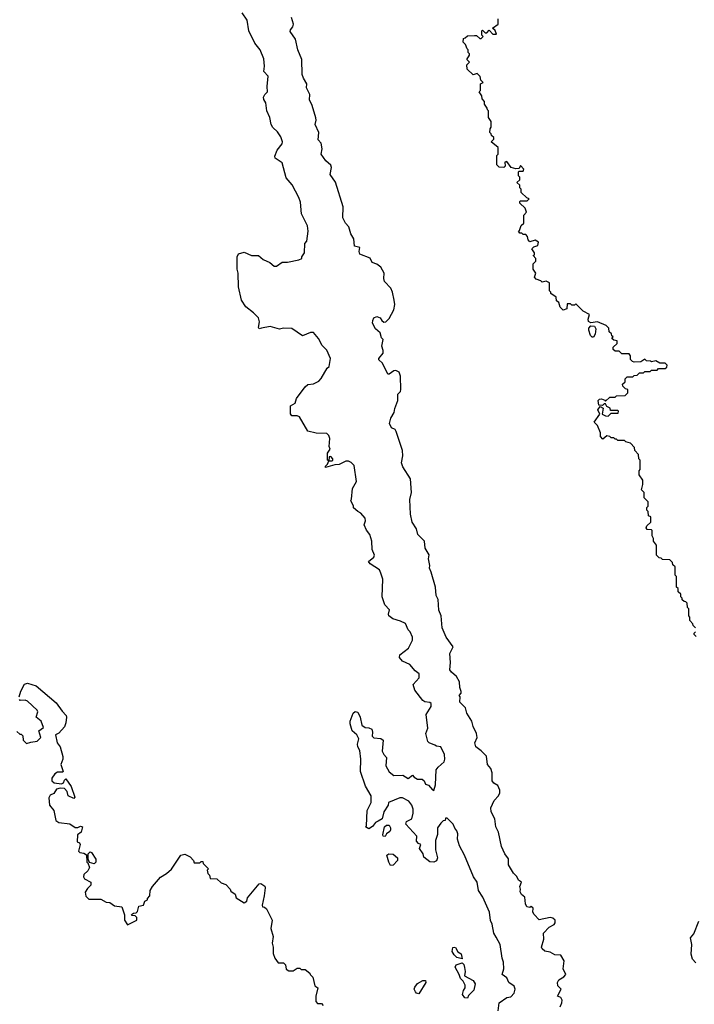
# Model space of a CAD drawing. Extents: x 2601477 to 2753313, y 449408 to 581029.
# Tile 59 of 203: x 2650395 to 2655380, y 460654 to 467928. Entities that reach past the tile are written whole.
import ezdxf

# ---------------------------------------------------------------- set-up
doc = ezdxf.new("R2010")
doc.units = 0

msp = doc.modelspace()

# ---------------------------------------------------------------- linework, layer by layer
at = {"layer": '0CON05XD'}
for points in [[(2653461.7, 462568.3), (2653420, 462585), (2653410, 462595), (2653397.5, 462655), (2653412, 462695), (2653400, 462795), (2653436.2, 462855), (2653436.2, 462875), (2653425, 462883.8), (2653389.5, 462889.5), (2653375, 462898.8), (2653314.2, 462975), (2653303.6, 463016.4), (2653347.5, 463065), (2653347.5, 463095), (2653318.3, 463118.3), (2653277.5, 463165), (2653225, 463190), (2653201.2, 463215), (2653204.1, 463235.9), (2653267.5, 463285), (2653297.5, 463345), (2653297.5, 463365), (2653280, 463405), (2653265, 463420), (2653246.4, 463466.4), (2653210, 463485), (2653152.3, 463502.3), (2653123.3, 463525), (2653120, 463535), (2653127, 463567), (2653092.5, 463605), (2653073.6, 463663.6), (2653077.5, 463795), (2653065, 463840), (2653053, 463863), (2652985, 463907.5), (2652972.5, 463925), (2653013, 463957), (2653017, 463973), (2653000, 464015), (2652996.1, 464076.1), (2652983.3, 464125), (2652957.5, 464157.5), (2652940, 464195), (2652950, 464225), (2652947.5, 464245), (2652915, 464282.5), (2652893.6, 464293.6), (2652862.5, 464322.5), (2652862.5, 464335), (2652842.5, 464375), (2652846.7, 464385), (2652853.3, 464465), (2652883, 464517), (2652867.5, 464635), (2652845, 464657.5), (2652825, 464667.5), (2652805, 464667.5), (2652755, 464642.5), (2652725, 464640), (2652655, 464620), (2652655, 464630), (2652670, 464645), (2652680, 464670), (2652705, 464670), (2652710, 464675), (2652710, 464685), (2652695, 464700), (2652681.7, 464698.3), (2652680, 464670), (2652670, 464675), (2652670, 464725), (2652690, 464755), (2652682.5, 464775), (2652687.5, 464835), (2652680, 464855), (2652665, 464870), (2652587, 464873), (2652525, 464887.5), (2652463, 464993), (2652445, 465002.5), (2652405, 465002.5), (2652397, 465017), (2652396.7, 465075), (2652430, 465095), (2652441.7, 465128.3), (2652504.2, 465215.8), (2652525, 465233.3), (2652565, 465237.5), (2652605, 465257.5), (2652623.6, 465276.4), (2652667, 465353), (2652682.5, 465365), (2652692.5, 465425), (2652665, 465487.5), (2652631.2, 465521.2), (2652603.6, 465573.6), (2652565, 465616.7), (2652543.6, 465616.4), (2652485, 465592.5), (2652405, 465647.5), (2652345, 465648.8), (2652315, 465642), (2652245, 465662.5), (2652181.7, 465648.3), (2652165, 465643.3), (2652160, 465655), (2652167.5, 465695), (2652160, 465725), (2652123, 465763), (2652066.1, 465806.1), (2652033.1, 465855), (2652012.9, 465955), (2652010, 466055), (2652002.5, 466085), (2652002.5, 466175), (2652012.3, 466197.7), (2652055, 466210), (2652107, 466187), (2652160, 466185), (2652195, 466157.5), (2652244.1, 466134.1), (2652275, 466107.5), (2652291.7, 466108.3), (2652335, 466136.2), (2652375, 466136.7), (2652457, 466153), (2652480, 466165), (2652480, 466175), (2652500, 466205), (2652502.5, 466275), (2652517, 466293), (2652526.7, 466365), (2652522.5, 466405), (2652477.5, 466495), (2652469.3, 466579.3), (2652456.7, 466615), (2652408.3, 466708.3), (2652365, 466760), (2652335, 466870), (2652282.5, 466905), (2652280.7, 466919.3), (2652297.5, 466965), (2652335, 467010), (2652336.7, 467025), (2652323.9, 467063.9), (2652300.7, 467100.7), (2652265, 467132.5), (2652253.3, 467155), (2652243.8, 467205), (2652222, 467255), (2652214.2, 467314.2), (2652199.2, 467339.2), (2652197.5, 467355), (2652205.7, 467374.3), (2652227.5, 467395), (2652224, 467435), (2652231.7, 467511.7), (2652198, 467545), (2652204.2, 467585), (2652198.3, 467638.3), (2652172, 467705), (2652133.8, 467755), (2652088.8, 467845), (2652075.9, 467925.9), (2652039.3, 467979.3)], [(2654388.8, 460635), (2654402.5, 460665), (2654403.3, 460685), (2654393, 460703), (2654370, 460715), (2654397.5, 460765), (2654371.2, 460791.2), (2654370, 460815), (2654380, 460835), (2654415, 460856.7), (2654430, 460875), (2654411.2, 460915), (2654417.5, 460975), (2654395, 461016.2), (2654350.3, 461020.3), (2654315, 461038.8), (2654275, 461046.7), (2654255, 461062.5), (2654250, 461075), (2654267.5, 461135), (2654265, 461180), (2654307, 461223), (2654345, 461242.5), (2654353.3, 461255), (2654352.5, 461275), (2654335, 461290), (2654315.8, 461295.8), (2654235, 461277.5), (2654196.4, 461316.4), (2654187.5, 461335), (2654190, 461365), (2654175, 461377.5), (2654165, 461370), (2654142.5, 461375), (2654132.5, 461395), (2654127.5, 461445), (2654102.5, 461465), (2654093.9, 461483.9), (2654096.7, 461505), (2654090, 461525), (2654102.5, 461555), (2654080, 461570), (2654068.3, 461598.3), (2654045, 461622.5), (2654006.7, 461685), (2654008, 461728), (2653980, 461765), (2653955, 461820), (2653932.5, 461925), (2653912.5, 461965), (2653906.7, 462025), (2653880, 462075), (2653877.5, 462105), (2653901.7, 462158.3), (2653932.5, 462195), (2653942.5, 462215), (2653942.5, 462235), (2653929.3, 462269.3), (2653898, 462288), (2653886.7, 462305), (2653886.7, 462365), (2653876.1, 462396.1), (2653852.5, 462425), (2653845.9, 462485.9), (2653806.4, 462526.4), (2653766.4, 462556.4), (2653758.8, 462585), (2653776, 462625), (2653772, 462655), (2653746.7, 462705), (2653736.2, 462745), (2653700, 462805), (2653690, 462845), (2653648.8, 462885), (2653650, 462925), (2653642.5, 462935), (2653657, 462953), (2653657.5, 462965), (2653648, 462995), (2653646.2, 463035), (2653623.3, 463075), (2653585, 463107.5), (2653574.1, 463124.1), (2653578.8, 463178.8), (2653572.5, 463245), (2653597.5, 463295), (2653545.9, 463365.9), (2653516.2, 463435), (2653510, 463525), (2653492.5, 463565), (2653487.5, 463645), (2653472.5, 463675), (2653466.7, 463735), (2653435, 463847.5), (2653423.3, 463875), (2653426.7, 463895), (2653416.7, 463945), (2653420, 463975), (2653392.5, 464025), (2653387.5, 464075), (2653337.5, 464125), (2653327, 464167), (2653296.1, 464216.1), (2653282, 464275), (2653277, 464383), (2653290, 464435), (2653282.5, 464535), (2653226.7, 464625), (2653216.7, 464655), (2653226.7, 464705), (2653223.3, 464745), (2653177.5, 464885), (2653169.3, 464899.3), (2653143.6, 464913.6), (2653127.5, 464945), (2653136.7, 464985), (2653162.5, 465025), (2653166.7, 465055), (2653190, 465115), (2653188.3, 465161.7), (2653208.3, 465181.7), (2653212.5, 465195), (2653210, 465295), (2653200, 465325), (2653175, 465337.5), (2653160, 465335), (2653125, 465310), (2653115, 465310), (2653075, 465390), (2653050, 465415), (2653050, 465425), (2653081.2, 465465), (2653081.2, 465485), (2653070, 465515), (2653080, 465565), (2653068.3, 465578.3), (2653060, 465615), (2653024.2, 465644.2), (2653003.3, 465685), (2653003.6, 465706.4), (2653012.5, 465725), (2653033.6, 465736.4), (2653060, 465725), (2653070, 465705), (2653085, 465692.5), (2653100, 465695), (2653125, 465720), (2653160, 465785), (2653167.5, 465825), (2653162.5, 465855), (2653150, 465915), (2653137.5, 465945), (2653092, 465995), (2653086.2, 466015), (2653087.5, 466055), (2653065, 466100), (2653035, 466122.5), (2653000, 466135), (2652985, 466167.5), (2652907.5, 466195), (2652902.5, 466215), (2652907.5, 466245), (2652870, 466255), (2652865, 466310), (2652842.5, 466345), (2652827, 466397), (2652802.5, 466425), (2652783.8, 466465), (2652786.2, 466545), (2652727.7, 466727.7), (2652690, 466785), (2652698.8, 466835), (2652693.9, 466853.9), (2652657.5, 466885), (2652622.5, 466935), (2652630, 466975), (2652622.5, 467015), (2652601.7, 467041.7), (2652606.7, 467095), (2652577.5, 467155), (2652586.7, 467185), (2652583, 467203), (2652557.5, 467295), (2652536.7, 467335), (2652540, 467375), (2652513.8, 467425), (2652516.2, 467455), (2652492.5, 467495), (2652483.6, 467523.6), (2652478.8, 467635), (2652450, 467705), (2652433.3, 467785), (2652395, 467840), (2652396.1, 467853.9), (2652413.3, 467875), (2652417.5, 467895), (2652403.3, 467945)], [(2654596.7, 465716.7), (2654605, 465750), (2654560, 465775), (2654505, 465830), (2654495, 465820), (2654475, 465820), (2654465, 465830), (2654441.7, 465828.3), (2654438.3, 465791.7), (2654411.7, 465781.7), (2654390, 465805), (2654378.3, 465838.3), (2654361.7, 465851.7), (2654358.3, 465878.3), (2654320, 465905), (2654320, 465915), (2654310, 465925), (2654310, 465985), (2654285, 465997.5), (2654255, 465990), (2654245, 466000), (2654211.7, 466011.7), (2654200, 466025), (2654210, 466055), (2654190, 466085), (2654190, 466125), (2654210, 466145), (2654210, 466165), (2654190, 466185), (2654198.3, 466191.7), (2654200, 466205), (2654180, 466235), (2654195, 466250), (2654225, 466260), (2654230, 466285), (2654205, 466300), (2654165, 466287.5), (2654151.7, 466301.7), (2654147, 466327), (2654135, 466340), (2654115, 466340), (2654105, 466350), (2654091.7, 466351.7), (2654080, 466365), (2654088.3, 466371.7), (2654101.7, 466408.3), (2654120, 466425), (2654120, 466485), (2654140, 466505), (2654130, 466535), (2654091.7, 466571.7), (2654090, 466585), (2654095, 466590), (2654145, 466590), (2654160, 466605), (2654141.7, 466611.7), (2654101.7, 466651.7), (2654100, 466675), (2654090, 466685), (2654090, 466705), (2654070, 466725), (2654090, 466745), (2654090, 466765), (2654080, 466775), (2654080, 466805), (2654085, 466810), (2654115, 466810), (2654120, 466825), (2654095, 466850), (2654085, 466830), (2654062.5, 466827.5), (2654026.2, 466836.2), (2653995, 466880), (2653980, 466875), (2653983, 466847), (2653973.8, 466836.2), (2653937.7, 466837.7), (2653920, 466855), (2653920, 466925), (2653930, 466935), (2653930, 466985), (2653880, 467025), (2653900, 467045), (2653898.3, 467058.3), (2653881.7, 467071.7), (2653880, 467085), (2653870, 467095), (2653871.7, 467121.7), (2653880, 467135), (2653880, 467175), (2653860, 467205), (2653860, 467255), (2653851.7, 467261.7), (2653850, 467275), (2653830, 467305), (2653830, 467325), (2653813, 467343), (2653810, 467365), (2653790, 467395), (2653800, 467405), (2653800, 467455), (2653820, 467465), (2653801.7, 467481.7), (2653798.3, 467508.3), (2653775, 467530), (2653745, 467520), (2653701.7, 467561.7), (2653700, 467595), (2653720, 467615), (2653700, 467635), (2653720, 467665), (2653720, 467675), (2653710, 467685), (2653710, 467705), (2653701.7, 467711.7), (2653690, 467745), (2653673, 467763), (2653675, 467790), (2653687, 467793), (2653705, 467810), (2653755, 467812.5), (2653771.7, 467811.7), (2653795, 467790), (2653805, 467790), (2653820, 467805), (2653810, 467815), (2653810, 467845), (2653815, 467850), (2653835, 467830), (2653848.3, 467831.7), (2653865, 467850), (2653891.7, 467821.7), (2653918.3, 467821.7), (2653908.3, 467848.3), (2653890, 467865), (2653930, 467895), (2653930, 467935)], [(2655390, 463435), (2655371.7, 463451.7), (2655370, 463465), (2655348.3, 463488.3), (2655347.5, 463515), (2655340, 463525), (2655340, 463575), (2655330, 463585), (2655327, 463617), (2655318.3, 463628.3), (2655305, 463630), (2655291.7, 463641.7), (2655290, 463655), (2655280, 463665), (2655280, 463685), (2655261.7, 463701.7), (2655260, 463725), (2655250, 463735), (2655250, 463815), (2655240, 463825), (2655240, 463885), (2655221.7, 463901.7), (2655218.3, 463918.3), (2655198.3, 463938.3), (2655145, 463940), (2655135, 463950), (2655121.7, 463951.7), (2655101.7, 463971.7), (2655100, 464045), (2655080, 464075), (2655080, 464095), (2655070, 464115), (2655070, 464155), (2655065, 464160), (2655031.2, 464161.2), (2655023.6, 464173.6), (2655030.7, 464189.3), (2655060, 464215), (2655060, 464255), (2655041.7, 464261.7), (2655040, 464295), (2655030, 464305), (2655030, 464325), (2655040, 464335), (2655040, 464365), (2655010, 464395), (2655010, 464435), (2654990, 464455), (2655000, 464495), (2655000, 464525), (2654972.5, 464565), (2654972.5, 464595), (2654980, 464605), (2654980, 464675), (2654970, 464685), (2654967, 464717), (2654940, 464745), (2654938.3, 464768.3), (2654908.3, 464798.3), (2654875, 464810), (2654865, 464820), (2654815, 464820), (2654805, 464830), (2654795, 464830), (2654785, 464840), (2654765, 464840), (2654755, 464850), (2654735, 464852.5), (2654705, 464830), (2654688.3, 464848.3), (2654687, 464877), (2654665, 464930), (2654640, 464955), (2654682.5, 465015), (2654667.5, 465045), (2654685, 465070), (2654707, 465057), (2654700, 465015), (2654725, 465002.5), (2654745, 465000), (2654765, 465020), (2654818.3, 465021.7), (2654820, 465035), (2654815, 465040), (2654761.7, 465041.7), (2654758.3, 465058.3), (2654735, 465070), (2654725, 465090), (2654715, 465090), (2654701.7, 465078.3), (2654675, 465080), (2654670, 465115), (2654680, 465125), (2654695, 465126.7), (2654718.3, 465118.3), (2654725, 465110), (2654755, 465140), (2654795, 465140), (2654805, 465150), (2654868.3, 465151.7), (2654888.3, 465171.7), (2654890, 465195), (2654871.7, 465201.7), (2654851.7, 465221.7), (2654850, 465235), (2654868.3, 465251.7), (2654870, 465275), (2654885, 465290), (2654925, 465290), (2654935, 465300), (2654958.3, 465301.7), (2654975, 465320), (2655005, 465320), (2655015, 465330), (2655055, 465330), (2655065, 465340), (2655105, 465340), (2655115, 465350), (2655165, 465350), (2655178.3, 465361.7), (2655180, 465375), (2655165, 465390), (2655125, 465390), (2655095, 465407.5), (2655065, 465400), (2655056.4, 465406.4), (2655028.3, 465408.3), (2655015, 465420), (2654985, 465400), (2654937, 465397), (2654923, 465403), (2654908.3, 465418.3), (2654910, 465445), (2654898.3, 465458.3), (2654845, 465460), (2654825, 465480), (2654795, 465480), (2654781.7, 465491.7), (2654781.7, 465508.3), (2654810, 465535), (2654810, 465555), (2654785, 465560), (2654771.7, 465571.7), (2654780, 465585), (2654771.7, 465591.7), (2654768.3, 465608.3), (2654751.7, 465621.7), (2654748.3, 465648.3), (2654728.3, 465668.3), (2654665, 465696.7), (2654615, 465687.5), (2654599.3, 465699.3), (2654596.7, 465716.7)], [(2654635, 465583.3), (2654625, 465583.3), (2654614.3, 465594.3), (2654602, 465635), (2654600.8, 465649.2), (2654615, 465666.7), (2654643.8, 465663.8), (2654653.8, 465645), (2654648.8, 465605), (2654635, 465583.3)], [(2655395, 463370), (2655380, 463385), (2655380, 463395), (2655390, 463405)], [(2650391.2, 462925), (2650403.6, 462966.4), (2650430.7, 463019.3), (2650453, 463027), (2650516.1, 463006.1), (2650665, 462880), (2650708.3, 462818.3), (2650738.3, 462788.3), (2650740, 462775), (2650736.1, 462733.9), (2650726.1, 462703.9), (2650685, 462657.5), (2650660, 462645), (2650672.5, 462585), (2650693.3, 462555), (2650713.8, 462485), (2650713.8, 462465), (2650700, 462425), (2650716.4, 462373.6), (2650711.7, 462368.3), (2650675, 462368), (2650655, 462356.7), (2650633.3, 462325), (2650632.5, 462305), (2650650.7, 462290.7), (2650705, 462282.5), (2650719.3, 462290.7), (2650725, 462310), (2650735, 462320), (2650775, 462262.5), (2650802.5, 462185), (2650795, 462173.8), (2650752.9, 462192.9), (2650745.9, 462225.9), (2650725, 462247.5), (2650695, 462250), (2650666.7, 462243.3)], [(2650375, 462670), (2650395, 462650), (2650405, 462650), (2650418.3, 462638.3), (2650420, 462605), (2650445, 462580), (2650478.3, 462591.7), (2650525, 462596.7), (2650550, 462625), (2650536.7, 462673.3), (2650571.7, 462698.3), (2650552.5, 462745), (2650517.5, 462775), (2650530, 462815), (2650525, 462827.5), (2650453.6, 462893.6), (2650435, 462900), (2650398.3, 462898.3), (2650392.5, 462905)], [(2653930, 460605), (2653937.5, 460665), (2653995, 460703.3), (2654025, 460710), (2654050, 460735), (2654057.5, 460765), (2654048.3, 460788.3), (2654010, 460815), (2653995, 460850), (2653960, 460875), (2653973, 460917), (2653970, 460965), (2653960, 460995), (2653946.7, 461095), (2653915, 461150), (2653898.3, 461178.3), (2653886.2, 461245), (2653873.9, 461273.9), (2653866.2, 461335), (2653818.8, 461445), (2653786.2, 461495), (2653776.2, 461555), (2653748.8, 461595), (2653683.3, 461755), (2653646, 461825), (2653631.2, 461875), (2653633, 461913), (2653626.2, 461936.2), (2653610, 461955), (2653597.5, 461985), (2653555, 462030), (2653541.7, 462028.3), (2653538.3, 462011.7), (2653525, 462010), (2653507, 461993), (2653483, 461957), (2653481.7, 461908.3), (2653466.7, 461865), (2653466.7, 461795), (2653482.5, 461735), (2653475, 461713.3), (2653455, 461703.3), (2653425, 461706.7), (2653381.7, 461741.7), (2653377.5, 461765), (2653350, 461805), (2653360, 461835), (2653341.7, 461841.7), (2653328.3, 461858.3), (2653330, 461895), (2653247.5, 461985), (2653252.5, 462005), (2653292.5, 462025), (2653302.5, 462065), (2653302.5, 462095), (2653292.5, 462125), (2653270, 462155), (2653225, 462180), (2653205, 462180), (2653120, 462145), (2653117.5, 462125), (2653086.7, 462075), (2653072.5, 462025), (2653045, 462007.5), (2653025, 461997.5), (2653003, 461967), (2652975, 461950), (2652950, 461965), (2652957.5, 461972.5), (2652963.3, 462085), (2652992.5, 462145), (2652992.5, 462195), (2652950, 462265), (2652913.6, 462373.6), (2652916.2, 462465), (2652908.3, 462528.3), (2652893.8, 462555), (2652891.2, 462575), (2652900, 462615), (2652887.5, 462645), (2652853, 462673), (2652837, 462727), (2652837.5, 462745), (2652860, 462805), (2652875, 462817.5), (2652893, 462813), (2652911.2, 462775), (2652922.5, 462715), (2652948.3, 462698.3), (2652975, 462697.5), (2652996.4, 462686.4), (2653002.5, 462665), (2653000, 462635), (2653011.7, 462621.7), (2653065, 462617.5), (2653080, 462605), (2653072.5, 462525), (2653085, 462500), (2653106.4, 462476.4), (2653100, 462415), (2653125, 462372.5), (2653160, 462345), (2653226.4, 462346.4), (2653265, 462322.5), (2653297, 462347), (2653310.7, 462330.7), (2653335, 462317.5), (2653368.3, 462318.3), (2653383.6, 462303.6), (2653395, 462280), (2653415, 462272.5), (2653445, 462237.5), (2653456.7, 462233.3), (2653468, 462275), (2653473.3, 462385), (2653486.7, 462405), (2653532.5, 462445), (2653537.5, 462465), (2653535, 462500), (2653506.1, 462556.1), (2653475, 462560), (2653461.7, 462568.3)], [(2650666.7, 462243.3), (2650648.3, 462211.7), (2650620.7, 462199.3), (2650611.2, 462178.8), (2650616.1, 462126.1), (2650647.5, 462085), (2650661.7, 462011.7), (2650685, 461996.7), (2650765, 461986.7), (2650805, 461960), (2650825, 461960), (2650845, 461970), (2650860, 461965), (2650850, 461925), (2650822.5, 461905), (2650820, 461855), (2650836.4, 461846.4), (2650842.5, 461835), (2650830, 461785), (2650840, 461775), (2650870, 461770), (2650888.3, 461758.3), (2650890, 461705), (2650898.3, 461698.3), (2650910, 461665), (2650899.3, 461640.7), (2650868.3, 461611.7), (2650867.5, 461595), (2650875, 461580), (2650920, 461555), (2650920, 461535), (2650895, 461510), (2650878.3, 461481.7), (2650883, 461453), (2650905, 461430), (2650995, 461430), (2651035, 461407.5), (2651060, 461405), (2651095, 461382.5), (2651150, 461375), (2651170, 461315), (2651170, 461275), (2651191.7, 461241.7), (2651260, 461275), (2651260, 461295), (2651248.3, 461308.3), (2651225, 461310), (2651221.7, 461318.3), (2651235, 461327.5), (2651255, 461330), (2651265, 461340), (2651275, 461380), (2651310, 461385), (2651320, 461415), (2651340, 461425), (2651340, 461435), (2651357.5, 461455), (2651360, 461495), (2651377.5, 461525), (2651435, 461593.3), (2651480.7, 461619.3), (2651518, 461652), (2651585, 461756.7), (2651615, 461762.5), (2651655, 461742.5), (2651680, 461715), (2651685, 461700), (2651725, 461700), (2651735, 461710), (2651748.3, 461708.3), (2651750, 461695), (2651790, 461655), (2651780, 461645), (2651785, 461620), (2651798.3, 461608.3), (2651803.3, 461583.3), (2651851.7, 461581.7), (2651885, 461550), (2651919.3, 461539.3), (2651950, 461505), (2651955, 461490), (2651986.4, 461466.4), (2651995, 461440), (2652053.6, 461403.6), (2652072.5, 461415), (2652079.3, 461440.7), (2652165, 461543.3), (2652177, 461547), (2652206.7, 461526.7), (2652210, 461515), (2652202, 461455), (2652187, 461387), (2652190, 461375), (2652205, 461372.5), (2652218.3, 461358.3), (2652260, 461275), (2652250, 461215), (2652267.5, 461155), (2652260, 461105), (2652267.5, 461075), (2652268.3, 461028.3), (2652280, 460995), (2652305, 460960), (2652345, 460960), (2652360, 460945), (2652363, 460913), (2652385, 460900), (2652415, 460900), (2652445, 460920), (2652465, 460920), (2652475, 460910), (2652505, 460910), (2652540, 460885), (2652542.5, 460875), (2652562.5, 460855), (2652575, 460790), (2652597.5, 460775), (2652582.5, 460715), (2652583.8, 460673.8), (2652595, 460660), (2652625, 460660), (2652637.5, 460645)], [(2653095, 461892.5), (2653080, 461895), (2653077.5, 461905), (2653090, 461965), (2653105, 461977.5), (2653125, 461977.5), (2653136.4, 461956.4), (2653136.4, 461943.6), (2653129.5, 461930.5), (2653106.1, 461913.9), (2653095, 461892.5)], [(2650945, 461692.5), (2650911.7, 461701.7), (2650900, 461725), (2650900, 461765), (2650915, 461780), (2650926.4, 461776.4), (2650957.5, 461725), (2650957, 461703), (2650945, 461692.5)], [(2653135, 461680), (2653123.6, 461703.6), (2653107.5, 461755), (2653123.3, 461766.7), (2653155, 461762.5), (2653187.5, 461735), (2653187.5, 461715), (2653155, 461682.5), (2653135, 461680)], [(2655390.7, 460960.7), (2655367.5, 460987.5), (2655356.7, 461025), (2655363.3, 461095), (2655353.3, 461145), (2655377.5, 461175), (2655412.9, 461267.1)], [(2653665, 460990), (2653625, 461000), (2653605, 461020), (2653591.2, 461045), (2653595, 461072.5), (2653605, 461076.7), (2653615, 461072.5), (2653631.7, 461041.7), (2653656.4, 461026.4), (2653665, 460990)], [(2653705, 460700), (2653685, 460702.5), (2653666.7, 460725), (2653674.1, 460755.9), (2653686.7, 460775), (2653687.5, 460795), (2653672.5, 460825), (2653652.5, 460845), (2653642.5, 460875), (2653613, 460927), (2653620, 460945), (2653665, 460960), (2653677, 460947), (2653683.3, 460925), (2653687.5, 460895), (2653683.3, 460863.3), (2653745, 460830), (2653760, 460805), (2653750.7, 460759.3), (2653711.7, 460718.3), (2653705, 460700)], [(2653345, 460730), (2653327.5, 460735), (2653318.8, 460745), (2653310, 460765), (2653315, 460780), (2653335, 460807.5), (2653375, 460830), (2653395, 460830), (2653396.7, 460815), (2653345, 460730)]]:
    msp.add_lwpolyline(points, dxfattribs=at)

doc.saveas('drawing.dxf')
